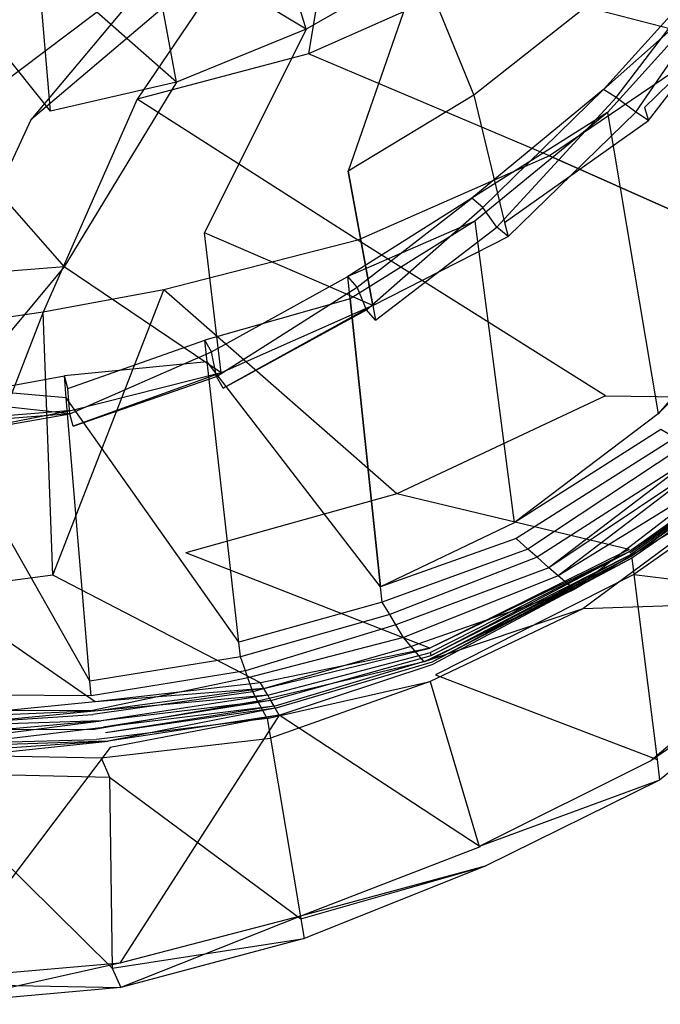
# Model space of a CAD drawing. Extents: x 0 to 0.3, y -0.31 to 0.
# Tile 3 of 31: x 0.16 to 0.233, y -0.31 to -0.197. Entities that reach past the tile are written whole.
import ezdxf

# ---------------------------------------------------------------- set-up
doc = ezdxf.new("R2010")
doc.units = 0
doc.layers.add('L0_URINAL_N_752600__0___REPLACE', color=7, linetype='CONTINUOUS')

msp = doc.modelspace()

# ---------------------------------------------------------------- linework, layer by layer
at = {"layer": 'L0_URINAL_N_752600__0___REPLACE', "color": 8}
for points, invisible_edges in [([(0.240064, -0.199191, 0.234494), (0.212405, -0.192004, 0.207734), (0.229539, -0.180391, 0.209796), (0.240064, -0.199191, 0.234494)], 14), ([(0.229539, -0.180391, 0.209796), (0.256049, -0.183078, 0.242231), (0.240064, -0.199191, 0.234494), (0.229539, -0.180391, 0.209796)], 14), ([(0.192686, -0.197801, 0.225935), (0.187821, -0.181502, 0.21218), (0.174631, -0.186845, 0.207182), (0.192686, -0.197801, 0.225935)], 14), ([(0.196051, -0.181993, 0.192792), (0.192942, -0.200608, 0.206048), (0.185937, -0.187079, 0.193395), (0.196051, -0.181993, 0.192792)], 14), ([(0.205809, -0.190247, 0.233383), (0.187821, -0.181502, 0.21218), (0.192686, -0.197801, 0.225935), (0.205809, -0.190247, 0.233383)], 14), ([(0.212405, -0.192004, 0.207734), (0.192942, -0.200608, 0.206048), (0.196051, -0.181993, 0.192792), (0.212405, -0.192004, 0.207734)], 14), ([(0.177784, -0.203872, 0.219962), (0.174631, -0.186845, 0.207182), (0.161791, -0.189813, 0.20441), (0.177784, -0.203872, 0.219962)], 14), ([(0.192686, -0.197801, 0.225935), (0.174631, -0.186845, 0.207182), (0.177784, -0.203872, 0.219962), (0.192686, -0.197801, 0.225935)], 14), ([(0.185937, -0.187079, 0.193395), (0.161001, -0.20822, 0.20395), (0.176244, -0.190055, 0.19368), (0.185937, -0.187079, 0.193395)], 14), ([(0.185937, -0.187079, 0.193395), (0.173267, -0.205839, 0.204851), (0.161001, -0.20822, 0.20395), (0.185937, -0.187079, 0.193395)], 14), ([(0.192942, -0.200608, 0.206048), (0.173267, -0.205839, 0.204851), (0.185937, -0.187079, 0.193395), (0.192942, -0.200608, 0.206048)], 14), ([(0.163297, -0.207241, 0.216651), (0.161791, -0.189813, 0.20441), (0.149999, -0.190681, 0.2036), (0.163297, -0.207241, 0.216651)], 14), ([(0.176244, -0.190055, 0.19368), (0.15, -0.209875, 0.202927), (0.15, -0.190114, 0.193761), (0.176244, -0.190055, 0.19368)], 14), ([(0.176244, -0.190055, 0.19368), (0.161001, -0.20822, 0.20395), (0.15, -0.209875, 0.202927), (0.176244, -0.190055, 0.19368)], 14), ([(0.177784, -0.203872, 0.219962), (0.161791, -0.189813, 0.20441), (0.163297, -0.207241, 0.216651), (0.177784, -0.203872, 0.219962)], 14), ([(0.197523, -0.214132, 0.242505), (0.205809, -0.190247, 0.233383), (0.192686, -0.197801, 0.225935), (0.197523, -0.214132, 0.242505)], 13), ([(0.205809, -0.190247, 0.233383), (0.197523, -0.214132, 0.242505), (0.211949, -0.205377, 0.250337), (0.205809, -0.190247, 0.233383)], 14), ([(0.205809, -0.190247, 0.233383), (0.211949, -0.205377, 0.250337), (0.227417, -0.193184, 0.261249), (0.205809, -0.190247, 0.233383)], 14), ([(0.240664, -0.189466, 0.302798), (0.228338, -0.205642, 0.289487), (0.226875, -0.204717, 0.290248), (0.240664, -0.189466, 0.302798)], 13), ([(0.240664, -0.189466, 0.302798), (0.226875, -0.204717, 0.290248), (0.241145, -0.192041, 0.306859), (0.240664, -0.189466, 0.302798)], 14), ([(0.228338, -0.205642, 0.289487), (0.240664, -0.189466, 0.302798), (0.242301, -0.190199, 0.302195), (0.228338, -0.205642, 0.289487)], 14), ([(0.242301, -0.190199, 0.302195), (0.230603, -0.207356, 0.288076), (0.228338, -0.205642, 0.289487), (0.242301, -0.190199, 0.302195)], 13), ([(0.230603, -0.207356, 0.288076), (0.242301, -0.190199, 0.302195), (0.24515, -0.191267, 0.301316), (0.230603, -0.207356, 0.288076)], 14), ([(0.163297, -0.207241, 0.216651), (0.149999, -0.190681, 0.2036), (0.149999, -0.208226, 0.215684), (0.163297, -0.207241, 0.216651)], 14), ([(0.24628, -0.190631, 0.29813), (0.227417, -0.193184, 0.261249), (0.231606, -0.206786, 0.284734), (0.24628, -0.190631, 0.29813)], 14), ([(0.24515, -0.191267, 0.301316), (0.232066, -0.208281, 0.287315), (0.230603, -0.207356, 0.288076), (0.24515, -0.191267, 0.301316)], 13), ([(0.231606, -0.206786, 0.284734), (0.246786, -0.192, 0.300712), (0.24628, -0.190631, 0.29813), (0.231606, -0.206786, 0.284734)], 14), ([(0.232066, -0.208281, 0.287315), (0.24515, -0.191267, 0.301316), (0.246786, -0.192, 0.300712), (0.232066, -0.208281, 0.287315)], 14), ([(0.22067, -0.212361, 0.227565), (0.192942, -0.200608, 0.206048), (0.212405, -0.192004, 0.207734), (0.22067, -0.212361, 0.227565)], 14), ([(0.240064, -0.199191, 0.234494), (0.22067, -0.212361, 0.227565), (0.212405, -0.192004, 0.207734), (0.240064, -0.199191, 0.234494)], 14), ([(0.241145, -0.192041, 0.306859), (0.226875, -0.204717, 0.290248), (0.227326, -0.207386, 0.293883), (0.241145, -0.192041, 0.306859)], 14), ([(0.241145, -0.192041, 0.306859), (0.227326, -0.207386, 0.293883), (0.247391, -0.225484, 0.359601), (0.241145, -0.192041, 0.306859)], 14), ([(0.246786, -0.192, 0.300712), (0.231606, -0.206786, 0.284734), (0.232066, -0.208281, 0.287315), (0.246786, -0.192, 0.300712)], 13), ([(0.227417, -0.193184, 0.261249), (0.211949, -0.205377, 0.250337), (0.231606, -0.206786, 0.284734), (0.227417, -0.193184, 0.261249)], 14), ([(0.181006, -0.22121, 0.236184), (0.192686, -0.197801, 0.225935), (0.177784, -0.203872, 0.219962), (0.181006, -0.22121, 0.236184)], 13), ([(0.192686, -0.197801, 0.225935), (0.181006, -0.22121, 0.236184), (0.197523, -0.214132, 0.242505), (0.192686, -0.197801, 0.225935)], 14), ([(0.248176, -0.224653, 0.272133), (0.22067, -0.212361, 0.227565), (0.240064, -0.199191, 0.234494), (0.248176, -0.224653, 0.272133)], 14), ([(0.198613, -0.222073, 0.222094), (0.173267, -0.205839, 0.204851), (0.192942, -0.200608, 0.206048), (0.198613, -0.222073, 0.222094)], 14), ([(0.22067, -0.212361, 0.227565), (0.198613, -0.222073, 0.222094), (0.192942, -0.200608, 0.206048), (0.22067, -0.212361, 0.227565)], 14), ([(0.164858, -0.225154, 0.232664), (0.177784, -0.203872, 0.219962), (0.163297, -0.207241, 0.216651), (0.164858, -0.225154, 0.232664)], 13), ([(0.177784, -0.203872, 0.219962), (0.164858, -0.225154, 0.232664), (0.181006, -0.22121, 0.236184), (0.177784, -0.203872, 0.219962)], 14), ([(0.226875, -0.204717, 0.290248), (0.213015, -0.218291, 0.279078), (0.211729, -0.21722, 0.27996), (0.226875, -0.204717, 0.290248)], 13), ([(0.226875, -0.204717, 0.290248), (0.211729, -0.21722, 0.27996), (0.227326, -0.207386, 0.293883), (0.226875, -0.204717, 0.290248)], 14), ([(0.213015, -0.218291, 0.279078), (0.226875, -0.204717, 0.290248), (0.228338, -0.205642, 0.289487), (0.213015, -0.218291, 0.279078)], 14), ([(0.173267, -0.205839, 0.204851), (0.162428, -0.230356, 0.217253), (0.161001, -0.20822, 0.20395), (0.173267, -0.205839, 0.204851)], 14), ([(0.176301, -0.227799, 0.21857), (0.162428, -0.230356, 0.217253), (0.173267, -0.205839, 0.204851), (0.176301, -0.227799, 0.21857)], 14), ([(0.198613, -0.222073, 0.222094), (0.176301, -0.227799, 0.21857), (0.173267, -0.205839, 0.204851), (0.198613, -0.222073, 0.222094)], 14), ([(0.211949, -0.205377, 0.250337), (0.197523, -0.214132, 0.242505), (0.215506, -0.220019, 0.273757), (0.211949, -0.205377, 0.250337)], 14), ([(0.211949, -0.205377, 0.250337), (0.215506, -0.220019, 0.273757), (0.231606, -0.206786, 0.284734), (0.211949, -0.205377, 0.250337)], 14), ([(0.228338, -0.205642, 0.289487), (0.214611, -0.220558, 0.277213), (0.213015, -0.218291, 0.279078), (0.228338, -0.205642, 0.289487)], 13), ([(0.214611, -0.220558, 0.277213), (0.228338, -0.205642, 0.289487), (0.230603, -0.207356, 0.288076), (0.214611, -0.220558, 0.277213)], 14), ([(0.149999, -0.208226, 0.215684), (0.164858, -0.225154, 0.232664), (0.163297, -0.207241, 0.216651), (0.149999, -0.208226, 0.215684)], 14), ([(0.215506, -0.220019, 0.273757), (0.232066, -0.208281, 0.287315), (0.231606, -0.206786, 0.284734), (0.215506, -0.220019, 0.273757)], 14), ([(0.164858, -0.225154, 0.232664), (0.149999, -0.208226, 0.215684), (0.149999, -0.226309, 0.231634), (0.164858, -0.225154, 0.232664)], 13), ([(0.161001, -0.20822, 0.20395), (0.15, -0.232146, 0.216155), (0.15, -0.209875, 0.202927), (0.161001, -0.20822, 0.20395)], 14), ([(0.162428, -0.230356, 0.217253), (0.15, -0.232146, 0.216155), (0.161001, -0.20822, 0.20395), (0.162428, -0.230356, 0.217253)], 14), ([(0.227326, -0.207386, 0.293883), (0.211729, -0.21722, 0.27996), (0.212077, -0.219893, 0.283247), (0.227326, -0.207386, 0.293883)], 14), ([(0.227326, -0.207386, 0.293883), (0.212077, -0.219893, 0.283247), (0.233182, -0.24205, 0.341086), (0.227326, -0.207386, 0.293883)], 14), ([(0.230603, -0.207356, 0.288076), (0.215897, -0.221629, 0.276332), (0.214611, -0.220558, 0.277213), (0.230603, -0.207356, 0.288076)], 13), ([(0.232066, -0.208281, 0.287315), (0.215506, -0.220019, 0.273757), (0.215897, -0.221629, 0.276332), (0.232066, -0.208281, 0.287315)], 13), ([(0.215897, -0.221629, 0.276332), (0.230603, -0.207356, 0.288076), (0.232066, -0.208281, 0.287315), (0.215897, -0.221629, 0.276332)], 14), ([(0.227326, -0.207386, 0.293883), (0.233182, -0.24205, 0.341086), (0.247391, -0.225484, 0.359601), (0.227326, -0.207386, 0.293883)], 14), ([(0.227121, -0.239964, 0.257859), (0.198613, -0.222073, 0.222094), (0.22067, -0.212361, 0.227565), (0.227121, -0.239964, 0.257859)], 14), ([(0.22067, -0.212361, 0.227565), (0.248176, -0.224653, 0.272133), (0.227121, -0.239964, 0.257859), (0.22067, -0.212361, 0.227565)], 14), ([(0.200365, -0.229577, 0.265831), (0.197523, -0.214132, 0.242505), (0.181006, -0.22121, 0.236184), (0.200365, -0.229577, 0.265831)], 14), ([(0.197523, -0.214132, 0.242505), (0.200365, -0.229577, 0.265831), (0.215506, -0.220019, 0.273757), (0.197523, -0.214132, 0.242505)], 14), ([(0.211729, -0.21722, 0.27996), (0.198543, -0.227463, 0.271531), (0.197472, -0.226256, 0.272524), (0.211729, -0.21722, 0.27996)], 13), ([(0.211729, -0.21722, 0.27996), (0.197472, -0.226256, 0.272524), (0.212077, -0.219893, 0.283247), (0.211729, -0.21722, 0.27996)], 14), ([(0.198543, -0.227463, 0.271531), (0.211729, -0.21722, 0.27996), (0.213015, -0.218291, 0.279078), (0.198543, -0.227463, 0.271531)], 14), ([(0.213015, -0.218291, 0.279078), (0.199606, -0.230067, 0.269388), (0.198543, -0.227463, 0.271531), (0.213015, -0.218291, 0.279078)], 13), ([(0.199606, -0.230067, 0.269388), (0.213015, -0.218291, 0.279078), (0.214611, -0.220558, 0.277213), (0.199606, -0.230067, 0.269388)], 14), ([(0.212077, -0.219893, 0.283247), (0.197472, -0.226256, 0.272524), (0.197742, -0.22881, 0.275659), (0.212077, -0.219893, 0.283247)], 14), ([(0.212077, -0.219893, 0.283247), (0.197742, -0.22881, 0.275659), (0.216594, -0.254597, 0.325935), (0.212077, -0.219893, 0.283247)], 14), ([(0.214611, -0.220558, 0.277213), (0.200677, -0.231274, 0.268395), (0.199606, -0.230067, 0.269388), (0.214611, -0.220558, 0.277213)], 13), ([(0.200365, -0.229577, 0.265831), (0.215897, -0.221629, 0.276332), (0.215506, -0.220019, 0.273757), (0.200365, -0.229577, 0.265831)], 14), ([(0.200677, -0.231274, 0.268395), (0.214611, -0.220558, 0.277213), (0.215897, -0.221629, 0.276332), (0.200677, -0.231274, 0.268395)], 14), ([(0.212077, -0.219893, 0.283247), (0.216594, -0.254597, 0.325935), (0.233182, -0.24205, 0.341086), (0.212077, -0.219893, 0.283247)], 14), ([(0.18292, -0.237335, 0.259397), (0.181006, -0.22121, 0.236184), (0.164858, -0.225154, 0.232664), (0.18292, -0.237335, 0.259397)], 14), ([(0.200365, -0.229577, 0.265831), (0.181006, -0.22121, 0.236184), (0.18292, -0.237335, 0.259397), (0.200365, -0.229577, 0.265831)], 14), ([(0.215897, -0.221629, 0.276332), (0.200365, -0.229577, 0.265831), (0.200677, -0.231274, 0.268395), (0.215897, -0.221629, 0.276332)], 13), ([(0.203093, -0.251271, 0.246665), (0.176301, -0.227799, 0.21857), (0.198613, -0.222073, 0.222094), (0.203093, -0.251271, 0.246665)], 14), ([(0.227121, -0.239964, 0.257859), (0.203093, -0.251271, 0.246665), (0.198613, -0.222073, 0.222094), (0.227121, -0.239964, 0.257859)], 14), ([(0.149999, -0.242943, 0.254748), (0.164858, -0.225154, 0.232664), (0.149999, -0.226309, 0.231634), (0.149999, -0.242943, 0.254748)], 13), ([(0.164858, -0.225154, 0.232664), (0.149999, -0.242943, 0.254748), (0.165791, -0.241671, 0.255802), (0.164858, -0.225154, 0.232664)], 14), ([(0.18292, -0.237335, 0.259397), (0.164858, -0.225154, 0.232664), (0.165791, -0.241671, 0.255802), (0.18292, -0.237335, 0.259397)], 14), ([(0.248176, -0.224653, 0.272133), (0.252193, -0.240355, 0.289594), (0.227121, -0.239964, 0.257859), (0.248176, -0.224653, 0.272133)], 14), ([(0.197472, -0.226256, 0.272524), (0.181805, -0.234936, 0.265382), (0.181035, -0.233594, 0.266486), (0.197472, -0.226256, 0.272524)], 13), ([(0.197742, -0.22881, 0.275659), (0.197472, -0.226256, 0.272524), (0.181035, -0.233594, 0.266486), (0.197742, -0.22881, 0.275659)], 14), ([(0.181805, -0.234936, 0.265382), (0.197472, -0.226256, 0.272524), (0.198543, -0.227463, 0.271531), (0.181805, -0.234936, 0.265382)], 14), ([(0.247391, -0.225484, 0.359601), (0.233182, -0.24205, 0.341086), (0.247718, -0.227235, 0.362362), (0.247391, -0.225484, 0.359601)], 14), ([(0.198543, -0.227463, 0.271531), (0.182361, -0.237766, 0.263053), (0.181805, -0.234936, 0.265382), (0.198543, -0.227463, 0.271531)], 13), ([(0.182361, -0.237766, 0.263053), (0.198543, -0.227463, 0.271531), (0.199606, -0.230067, 0.269388), (0.182361, -0.237766, 0.263053)], 14), ([(0.247718, -0.227235, 0.362362), (0.233182, -0.24205, 0.341086), (0.233488, -0.243864, 0.343556), (0.247718, -0.227235, 0.362362)], 14), ([(0.176301, -0.227799, 0.21857), (0.163547, -0.2606, 0.237574), (0.162428, -0.230356, 0.217253), (0.176301, -0.227799, 0.21857)], 13), ([(0.163547, -0.2606, 0.237574), (0.176301, -0.227799, 0.21857), (0.178839, -0.258058, 0.239207), (0.163547, -0.2606, 0.237574)], 14), ([(0.203093, -0.251271, 0.246665), (0.178839, -0.258058, 0.239207), (0.176301, -0.227799, 0.21857), (0.203093, -0.251271, 0.246665)], 14), ([(0.197742, -0.22881, 0.275659), (0.181035, -0.233594, 0.266486), (0.181314, -0.236078, 0.269461), (0.197742, -0.22881, 0.275659)], 14), ([(0.20125, -0.261977, 0.316366), (0.197742, -0.22881, 0.275659), (0.181314, -0.236078, 0.269461), (0.20125, -0.261977, 0.316366)], 14), ([(0.197742, -0.22881, 0.275659), (0.20125, -0.261977, 0.316366), (0.216594, -0.254597, 0.325935), (0.197742, -0.22881, 0.275659)], 14), ([(0.18313, -0.239108, 0.261949), (0.200365, -0.229577, 0.265831), (0.18292, -0.237335, 0.259397), (0.18313, -0.239108, 0.261949)], 13), ([(0.200365, -0.229577, 0.265831), (0.18313, -0.239108, 0.261949), (0.200677, -0.231274, 0.268395), (0.200365, -0.229577, 0.265831)], 14), ([(0.162428, -0.230356, 0.217253), (0.15, -0.262452, 0.23635), (0.15, -0.232146, 0.216155), (0.162428, -0.230356, 0.217253)], 14), ([(0.163547, -0.2606, 0.237574), (0.15, -0.262452, 0.23635), (0.162428, -0.230356, 0.217253), (0.163547, -0.2606, 0.237574)], 14), ([(0.199606, -0.230067, 0.269388), (0.18313, -0.239108, 0.261949), (0.182361, -0.237766, 0.263053), (0.199606, -0.230067, 0.269388)], 13), ([(0.18313, -0.239108, 0.261949), (0.199606, -0.230067, 0.269388), (0.200677, -0.231274, 0.268395), (0.18313, -0.239108, 0.261949)], 14), ([(0.181035, -0.233594, 0.266486), (0.165283, -0.239133, 0.261928), (0.164889, -0.237696, 0.263111), (0.181035, -0.233594, 0.266486)], 13), ([(0.181314, -0.236078, 0.269461), (0.181035, -0.233594, 0.266486), (0.164889, -0.237696, 0.263111), (0.181314, -0.236078, 0.269461)], 14), ([(0.165283, -0.239133, 0.261928), (0.181035, -0.233594, 0.266486), (0.181805, -0.234936, 0.265382), (0.165283, -0.239133, 0.261928)], 14), ([(0.181805, -0.234936, 0.265382), (0.1655, -0.24205, 0.259528), (0.165283, -0.239133, 0.261928), (0.181805, -0.234936, 0.265382)], 13), ([(0.1655, -0.24205, 0.259528), (0.181805, -0.234936, 0.265382), (0.182361, -0.237766, 0.263053), (0.1655, -0.24205, 0.259528)], 14), ([(0.181314, -0.236078, 0.269461), (0.164889, -0.237696, 0.263111), (0.165098, -0.240206, 0.26591), (0.181314, -0.236078, 0.269461)], 14), ([(0.184939, -0.268342, 0.308091), (0.181314, -0.236078, 0.269461), (0.165098, -0.240206, 0.26591), (0.184939, -0.268342, 0.308091)], 14), ([(0.20125, -0.261977, 0.316366), (0.181314, -0.236078, 0.269461), (0.184939, -0.268342, 0.308091), (0.20125, -0.261977, 0.316366)], 14), ([(0.164889, -0.237696, 0.263111), (0.149999, -0.240368, 0.260912), (0.149999, -0.238899, 0.262121), (0.164889, -0.237696, 0.263111)], 13), ([(0.149999, -0.240368, 0.260912), (0.164889, -0.237696, 0.263111), (0.165283, -0.239133, 0.261928), (0.149999, -0.240368, 0.260912)], 14), ([(0.165098, -0.240206, 0.26591), (0.164889, -0.237696, 0.263111), (0.149999, -0.238899, 0.262121), (0.165098, -0.240206, 0.26591)], 14), ([(0.182361, -0.237766, 0.263053), (0.165894, -0.243487, 0.258345), (0.1655, -0.24205, 0.259528), (0.182361, -0.237766, 0.263053)], 13), ([(0.165894, -0.243487, 0.258345), (0.18292, -0.237335, 0.259397), (0.165791, -0.241671, 0.255802), (0.165894, -0.243487, 0.258345)], 13), ([(0.18292, -0.237335, 0.259397), (0.165894, -0.243487, 0.258345), (0.18313, -0.239108, 0.261949), (0.18292, -0.237335, 0.259397)], 14), ([(0.165894, -0.243487, 0.258345), (0.182361, -0.237766, 0.263053), (0.18313, -0.239108, 0.261949), (0.165894, -0.243487, 0.258345)], 14), ([(0.165098, -0.240206, 0.26591), (0.149999, -0.238899, 0.262121), (0.149999, -0.241437, 0.264842), (0.165098, -0.240206, 0.26591)], 14), ([(0.1655, -0.24205, 0.259528), (0.149999, -0.240368, 0.260912), (0.165283, -0.239133, 0.261928), (0.1655, -0.24205, 0.259528)], 14), ([(0.229829, -0.257666, 0.272318), (0.203093, -0.251271, 0.246665), (0.227121, -0.239964, 0.257859), (0.229829, -0.257666, 0.272318)], 14), ([(0.227121, -0.239964, 0.257859), (0.252193, -0.240355, 0.289594), (0.229829, -0.257666, 0.272318), (0.227121, -0.239964, 0.257859)], 14), ([(0.167815, -0.272801, 0.302264), (0.165098, -0.240206, 0.26591), (0.149999, -0.241437, 0.264842), (0.167815, -0.272801, 0.302264)], 14), ([(0.149999, -0.240368, 0.260912), (0.1655, -0.24205, 0.259528), (0.149999, -0.243302, 0.258497), (0.149999, -0.240368, 0.260912)], 13), ([(0.184939, -0.268342, 0.308091), (0.165098, -0.240206, 0.26591), (0.167815, -0.272801, 0.302264), (0.184939, -0.268342, 0.308091)], 14), ([(0.252193, -0.240355, 0.289594), (0.25248, -0.241679, 0.291006), (0.229829, -0.257666, 0.272318), (0.252193, -0.240355, 0.289594)], 14), ([(0.167815, -0.272801, 0.302264), (0.149999, -0.241437, 0.264842), (0.15, -0.274393, 0.300177), (0.167815, -0.272801, 0.302264)], 14), ([(0.149999, -0.244771, 0.257288), (0.165791, -0.241671, 0.255802), (0.149999, -0.242943, 0.254748), (0.149999, -0.244771, 0.257288)], 13), ([(0.165791, -0.241671, 0.255802), (0.149999, -0.244771, 0.257288), (0.165894, -0.243487, 0.258345), (0.165791, -0.241671, 0.255802)], 14), ([(0.1655, -0.24205, 0.259528), (0.149999, -0.244771, 0.257288), (0.149999, -0.243302, 0.258497), (0.1655, -0.24205, 0.259528)], 13), ([(0.149999, -0.244771, 0.257288), (0.1655, -0.24205, 0.259528), (0.165894, -0.243487, 0.258345), (0.149999, -0.244771, 0.257288)], 14), ([(0.233182, -0.24205, 0.341086), (0.216594, -0.254597, 0.325935), (0.233488, -0.243864, 0.343556), (0.233182, -0.24205, 0.341086)], 14), ([(0.25248, -0.241679, 0.291006), (0.229865, -0.257901, 0.27251), (0.229829, -0.257666, 0.272318), (0.25248, -0.241679, 0.291006)], 14), ([(0.25248, -0.241679, 0.291006), (0.229912, -0.258091, 0.272633), (0.229865, -0.257901, 0.27251), (0.25248, -0.241679, 0.291006)], 14), ([(0.252763, -0.241912, 0.290933), (0.229912, -0.258091, 0.272633), (0.25248, -0.241679, 0.291006), (0.252763, -0.241912, 0.290933)], 14), ([(0.252823, -0.241962, 0.290917), (0.229912, -0.258091, 0.272633), (0.252763, -0.241912, 0.290933), (0.252823, -0.241962, 0.290917)], 14), ([(0.252823, -0.241962, 0.290917), (0.229966, -0.258261, 0.27272), (0.229912, -0.258091, 0.272633), (0.252823, -0.241962, 0.290917)], 14), ([(0.252823, -0.241962, 0.290917), (0.230047, -0.258461, 0.272791), (0.229966, -0.258261, 0.27272), (0.252823, -0.241962, 0.290917)], 14), ([(0.253105, -0.242195, 0.290844), (0.230047, -0.258461, 0.272791), (0.252823, -0.241962, 0.290917), (0.253105, -0.242195, 0.290844)], 14), ([(0.253105, -0.242195, 0.290844), (0.253178, -0.242703, 0.291495), (0.230047, -0.258461, 0.272791), (0.253105, -0.242195, 0.290844)], 14), ([(0.253178, -0.242703, 0.291495), (0.230122, -0.258675, 0.272892), (0.230047, -0.258461, 0.272791), (0.253178, -0.242703, 0.291495)], 14), ([(0.253178, -0.242703, 0.291495), (0.253387, -0.24438, 0.293536), (0.230122, -0.258675, 0.272892), (0.253178, -0.242703, 0.291495)], 14), ([(0.233488, -0.243864, 0.343556), (0.216594, -0.254597, 0.325935), (0.216831, -0.256414, 0.328169), (0.233488, -0.243864, 0.343556)], 14), ([(0.235109, -0.244826, 0.342878), (0.233488, -0.243864, 0.343556), (0.216831, -0.256414, 0.328169), (0.235109, -0.244826, 0.342878)], 14), ([(0.253387, -0.24438, 0.293536), (0.230354, -0.260522, 0.274581), (0.230122, -0.258675, 0.272892), (0.253387, -0.24438, 0.293536)], 14), ([(0.253387, -0.24438, 0.293536), (0.255795, -0.263704, 0.317061), (0.230354, -0.260522, 0.274581), (0.253387, -0.24438, 0.293536)], 14), ([(0.235109, -0.244826, 0.342878), (0.216831, -0.256414, 0.328169), (0.218186, -0.257623, 0.327316), (0.235109, -0.244826, 0.342878)], 14), ([(0.236364, -0.245571, 0.342353), (0.235109, -0.244826, 0.342878), (0.218186, -0.257623, 0.327316), (0.236364, -0.245571, 0.342353)], 14), ([(0.236364, -0.245571, 0.342353), (0.218186, -0.257623, 0.327316), (0.219236, -0.25856, 0.326656), (0.236364, -0.245571, 0.342353)], 14), ([(0.237985, -0.246533, 0.341674), (0.236364, -0.245571, 0.342353), (0.219236, -0.25856, 0.326656), (0.237985, -0.246533, 0.341674)], 14), ([(0.237985, -0.246533, 0.341674), (0.219236, -0.25856, 0.326656), (0.220592, -0.259769, 0.325803), (0.237985, -0.246533, 0.341674)], 14), ([(0.237985, -0.246533, 0.341674), (0.220592, -0.259769, 0.325803), (0.239261, -0.24726, 0.341113), (0.237985, -0.246533, 0.341674)], 14), ([(0.239261, -0.24726, 0.341113), (0.220592, -0.259769, 0.325803), (0.221664, -0.260685, 0.325095), (0.239261, -0.24726, 0.341113)], 14), ([(0.239261, -0.24726, 0.341113), (0.221664, -0.260685, 0.325095), (0.241453, -0.248508, 0.340147), (0.239261, -0.24726, 0.341113)], 14), ([(0.241453, -0.248508, 0.340147), (0.221664, -0.260685, 0.325095), (0.223501, -0.262254, 0.323881), (0.241453, -0.248508, 0.340147)], 14), ([(0.241453, -0.248508, 0.340147), (0.223501, -0.262254, 0.323881), (0.243237, -0.250593, 0.337623), (0.241453, -0.248508, 0.340147)], 14), ([(0.206889, -0.269003, 0.257675), (0.178839, -0.258058, 0.239207), (0.203093, -0.251271, 0.246665), (0.206889, -0.269003, 0.257675)], 14), ([(0.229829, -0.257666, 0.272318), (0.206889, -0.269003, 0.257675), (0.203093, -0.251271, 0.246665), (0.229829, -0.257666, 0.272318)], 14), ([(0.243237, -0.250593, 0.337623), (0.223501, -0.262254, 0.323881), (0.224505, -0.264495, 0.32106), (0.243237, -0.250593, 0.337623)], 14), ([(0.243237, -0.250593, 0.337623), (0.224505, -0.264495, 0.32106), (0.254284, -0.263506, 0.321995), (0.243237, -0.250593, 0.337623)], 14), ([(0.216594, -0.254597, 0.325935), (0.20125, -0.261977, 0.316366), (0.216831, -0.256414, 0.328169), (0.216594, -0.254597, 0.325935)], 14), ([(0.216831, -0.256414, 0.328169), (0.20125, -0.261977, 0.316366), (0.201434, -0.263713, 0.318497), (0.216831, -0.256414, 0.328169)], 14), ([(0.218186, -0.257623, 0.327316), (0.216831, -0.256414, 0.328169), (0.201434, -0.263713, 0.318497), (0.218186, -0.257623, 0.327316)], 14), ([(0.187437, -0.272995, 0.250861), (0.163547, -0.2606, 0.237574), (0.178839, -0.258058, 0.239207), (0.187437, -0.272995, 0.250861)], 14), ([(0.206889, -0.269003, 0.257675), (0.187437, -0.272995, 0.250861), (0.178839, -0.258058, 0.239207), (0.206889, -0.269003, 0.257675)], 14), ([(0.218186, -0.257623, 0.327316), (0.201434, -0.263713, 0.318497), (0.202299, -0.265162, 0.31742), (0.218186, -0.257623, 0.327316)], 14), ([(0.219236, -0.25856, 0.326656), (0.218186, -0.257623, 0.327316), (0.202299, -0.265162, 0.31742), (0.219236, -0.25856, 0.326656)], 14), ([(0.229865, -0.257901, 0.27251), (0.206889, -0.269003, 0.257675), (0.229829, -0.257666, 0.272318), (0.229865, -0.257901, 0.27251)], 14), ([(0.229865, -0.257901, 0.27251), (0.206996, -0.2695, 0.257983), (0.206889, -0.269003, 0.257675), (0.229865, -0.257901, 0.27251)], 14), ([(0.229865, -0.257901, 0.27251), (0.207073, -0.269859, 0.258206), (0.206996, -0.2695, 0.257983), (0.229865, -0.257901, 0.27251)], 13), ([(0.207073, -0.269859, 0.258206), (0.229865, -0.257901, 0.27251), (0.229912, -0.258091, 0.272633), (0.207073, -0.269859, 0.258206)], 14), ([(0.229966, -0.258261, 0.27272), (0.207073, -0.269859, 0.258206), (0.229912, -0.258091, 0.272633), (0.229966, -0.258261, 0.27272)], 14), ([(0.229966, -0.258261, 0.27272), (0.207158, -0.270259, 0.258454), (0.207073, -0.269859, 0.258206), (0.229966, -0.258261, 0.27272)], 14), ([(0.230047, -0.258461, 0.272791), (0.207158, -0.270259, 0.258454), (0.229966, -0.258261, 0.27272), (0.230047, -0.258461, 0.272791)], 14), ([(0.219236, -0.25856, 0.326656), (0.202299, -0.265162, 0.31742), (0.203004, -0.266342, 0.316542), (0.219236, -0.25856, 0.326656)], 14), ([(0.220592, -0.259769, 0.325803), (0.219236, -0.25856, 0.326656), (0.203004, -0.266342, 0.316542), (0.220592, -0.259769, 0.325803)], 14), ([(0.230047, -0.258461, 0.272791), (0.207226, -0.270575, 0.258651), (0.207158, -0.270259, 0.258454), (0.230047, -0.258461, 0.272791)], 14), ([(0.230122, -0.258675, 0.272892), (0.207226, -0.270575, 0.258651), (0.230047, -0.258461, 0.272791), (0.230122, -0.258675, 0.272892)], 14), ([(0.230122, -0.258675, 0.272892), (0.207287, -0.270859, 0.258827), (0.207226, -0.270575, 0.258651), (0.230122, -0.258675, 0.272892)], 14), ([(0.230122, -0.258675, 0.272892), (0.230354, -0.260522, 0.274581), (0.207287, -0.270859, 0.258827), (0.230122, -0.258675, 0.272892)], 14), ([(0.220592, -0.259769, 0.325803), (0.203004, -0.266342, 0.316542), (0.20387, -0.267792, 0.315464), (0.220592, -0.259769, 0.325803)], 14), ([(0.221664, -0.260685, 0.325095), (0.220592, -0.259769, 0.325803), (0.20387, -0.267792, 0.315464), (0.221664, -0.260685, 0.325095)], 14), ([(0.230354, -0.260522, 0.274581), (0.207551, -0.272096, 0.259595), (0.207287, -0.270859, 0.258827), (0.230354, -0.260522, 0.274581)], 14), ([(0.230354, -0.260522, 0.274581), (0.233034, -0.281812, 0.29405), (0.207551, -0.272096, 0.259595), (0.230354, -0.260522, 0.274581)], 14), ([(0.230354, -0.260522, 0.274581), (0.255795, -0.263704, 0.317061), (0.233034, -0.281812, 0.29405), (0.230354, -0.260522, 0.274581)], 14), ([(0.168399, -0.2752, 0.246065), (0.15, -0.262452, 0.23635), (0.163547, -0.2606, 0.237574), (0.168399, -0.2752, 0.246065)], 14), ([(0.187437, -0.272995, 0.250861), (0.168399, -0.2752, 0.246065), (0.163547, -0.2606, 0.237574), (0.187437, -0.272995, 0.250861)], 14), ([(0.221664, -0.260685, 0.325095), (0.20387, -0.267792, 0.315464), (0.204747, -0.268812, 0.314675), (0.221664, -0.260685, 0.325095)], 14), ([(0.223501, -0.262254, 0.323881), (0.221664, -0.260685, 0.325095), (0.204747, -0.268812, 0.314675), (0.223501, -0.262254, 0.323881)], 14), ([(0.168399, -0.2752, 0.246065), (0.15, -0.277034, 0.244656), (0.15, -0.262452, 0.23635), (0.168399, -0.2752, 0.246065)], 14), ([(0.201434, -0.263713, 0.318497), (0.20125, -0.261977, 0.316366), (0.184939, -0.268342, 0.308091), (0.201434, -0.263713, 0.318497)], 14), ([(0.223501, -0.262254, 0.323881), (0.204747, -0.268812, 0.314675), (0.206268, -0.270582, 0.313306), (0.223501, -0.262254, 0.323881)], 14), ([(0.223501, -0.262254, 0.323881), (0.206268, -0.270582, 0.313306), (0.224505, -0.264495, 0.32106), (0.223501, -0.262254, 0.323881)], 14), ([(0.201434, -0.263713, 0.318497), (0.184939, -0.268342, 0.308091), (0.185129, -0.270031, 0.310113), (0.201434, -0.263713, 0.318497)], 14), ([(0.202299, -0.265162, 0.31742), (0.201434, -0.263713, 0.318497), (0.185129, -0.270031, 0.310113), (0.202299, -0.265162, 0.31742)], 14), ([(0.254284, -0.263506, 0.321995), (0.224505, -0.264495, 0.32106), (0.23233, -0.281966, 0.299068), (0.254284, -0.263506, 0.321995)], 14), ([(0.254284, -0.263506, 0.321995), (0.23233, -0.281966, 0.299068), (0.256066, -0.265589, 0.319473), (0.254284, -0.263506, 0.321995)], 14), ([(0.255795, -0.263704, 0.317061), (0.256066, -0.265589, 0.319473), (0.233034, -0.281812, 0.29405), (0.255795, -0.263704, 0.317061)], 14), ([(0.224505, -0.264495, 0.32106), (0.206268, -0.270582, 0.313306), (0.206939, -0.27284, 0.310414), (0.224505, -0.264495, 0.32106)], 14), ([(0.224505, -0.264495, 0.32106), (0.206939, -0.27284, 0.310414), (0.23233, -0.281966, 0.299068), (0.224505, -0.264495, 0.32106)], 14), ([(0.202299, -0.265162, 0.31742), (0.185129, -0.270031, 0.310113), (0.185696, -0.271617, 0.309024), (0.202299, -0.265162, 0.31742)], 14), ([(0.203004, -0.266342, 0.316542), (0.202299, -0.265162, 0.31742), (0.185696, -0.271617, 0.309024), (0.203004, -0.266342, 0.316542)], 14), ([(0.256066, -0.265589, 0.319473), (0.23233, -0.281966, 0.299068), (0.233336, -0.28421, 0.296243), (0.256066, -0.265589, 0.319473)], 14), ([(0.256066, -0.265589, 0.319473), (0.233336, -0.28421, 0.296243), (0.233034, -0.281812, 0.29405), (0.256066, -0.265589, 0.319473)], 14), ([(0.203004, -0.266342, 0.316542), (0.185696, -0.271617, 0.309024), (0.185991, -0.272442, 0.308459), (0.203004, -0.266342, 0.316542)], 14), ([(0.20387, -0.267792, 0.315464), (0.203004, -0.266342, 0.316542), (0.185991, -0.272442, 0.308459), (0.20387, -0.267792, 0.315464)], 14), ([(0.185129, -0.270031, 0.310113), (0.184939, -0.268342, 0.308091), (0.167815, -0.272801, 0.302264), (0.185129, -0.270031, 0.310113)], 14), ([(0.20387, -0.267792, 0.315464), (0.185991, -0.272442, 0.308459), (0.186558, -0.274028, 0.30737), (0.20387, -0.267792, 0.315464)], 14), ([(0.204747, -0.268812, 0.314675), (0.20387, -0.267792, 0.315464), (0.186558, -0.274028, 0.30737), (0.204747, -0.268812, 0.314675)], 14), ([(0.204747, -0.268812, 0.314675), (0.186558, -0.274028, 0.30737), (0.187143, -0.275128, 0.306516), (0.204747, -0.268812, 0.314675)], 14), ([(0.206268, -0.270582, 0.313306), (0.204747, -0.268812, 0.314675), (0.187143, -0.275128, 0.306516), (0.206268, -0.270582, 0.313306)], 14), ([(0.206889, -0.269003, 0.257675), (0.187812, -0.273646, 0.25137), (0.187437, -0.272995, 0.250861), (0.206889, -0.269003, 0.257675)], 13), ([(0.187812, -0.273646, 0.25137), (0.206889, -0.269003, 0.257675), (0.206996, -0.2695, 0.257983), (0.187812, -0.273646, 0.25137)], 14), ([(0.206996, -0.2695, 0.257983), (0.188258, -0.274421, 0.251974), (0.187812, -0.273646, 0.25137), (0.206996, -0.2695, 0.257983)], 13), ([(0.188258, -0.274421, 0.251974), (0.206996, -0.2695, 0.257983), (0.207073, -0.269859, 0.258206), (0.188258, -0.274421, 0.251974)], 14), ([(0.185129, -0.270031, 0.310113), (0.167815, -0.272801, 0.302264), (0.167957, -0.274507, 0.304167), (0.185129, -0.270031, 0.310113)], 14), ([(0.185696, -0.271617, 0.309024), (0.185129, -0.270031, 0.310113), (0.167957, -0.274507, 0.304167), (0.185696, -0.271617, 0.309024)], 14), ([(0.206268, -0.270582, 0.313306), (0.187143, -0.275128, 0.306516), (0.188192, -0.2771, 0.304985), (0.206268, -0.270582, 0.313306)], 14), ([(0.188192, -0.2771, 0.304985), (0.206939, -0.27284, 0.310414), (0.206268, -0.270582, 0.313306), (0.188192, -0.2771, 0.304985)], 14), ([(0.207073, -0.269859, 0.258206), (0.188606, -0.275026, 0.252446), (0.188258, -0.274421, 0.251974), (0.207073, -0.269859, 0.258206)], 13), ([(0.188606, -0.275026, 0.252446), (0.207073, -0.269859, 0.258206), (0.207158, -0.270259, 0.258454), (0.188606, -0.275026, 0.252446)], 14), ([(0.207158, -0.270259, 0.258454), (0.188993, -0.275698, 0.252971), (0.188606, -0.275026, 0.252446), (0.207158, -0.270259, 0.258454)], 13), ([(0.188993, -0.275698, 0.252971), (0.207158, -0.270259, 0.258454), (0.207226, -0.270575, 0.258651), (0.188993, -0.275698, 0.252971)], 14), ([(0.207226, -0.270575, 0.258651), (0.189124, -0.275925, 0.253148), (0.188993, -0.275698, 0.252971), (0.207226, -0.270575, 0.258651)], 13), ([(0.189124, -0.275925, 0.253148), (0.207226, -0.270575, 0.258651), (0.207287, -0.270859, 0.258827), (0.189124, -0.275925, 0.253148)], 14), ([(0.185696, -0.271617, 0.309024), (0.167957, -0.274507, 0.304167), (0.168101, -0.276207, 0.303099), (0.185696, -0.271617, 0.309024)], 14), ([(0.185991, -0.272442, 0.308459), (0.185696, -0.271617, 0.309024), (0.168101, -0.276207, 0.303099), (0.185991, -0.272442, 0.308459)], 14), ([(0.207287, -0.270859, 0.258827), (0.189583, -0.276724, 0.253771), (0.189124, -0.275925, 0.253148), (0.207287, -0.270859, 0.258827)], 13), ([(0.189583, -0.276724, 0.253771), (0.207287, -0.270859, 0.258827), (0.207551, -0.272096, 0.259595), (0.189583, -0.276724, 0.253771)], 14), ([(0.167957, -0.274507, 0.304167), (0.167815, -0.272801, 0.302264), (0.15, -0.274393, 0.300177), (0.167957, -0.274507, 0.304167)], 14), ([(0.185991, -0.272442, 0.308459), (0.168101, -0.276207, 0.303099), (0.16814, -0.276665, 0.302811), (0.185991, -0.272442, 0.308459)], 14), ([(0.186558, -0.274028, 0.30737), (0.185991, -0.272442, 0.308459), (0.16814, -0.276665, 0.302811), (0.186558, -0.274028, 0.30737)], 14), ([(0.187812, -0.273646, 0.25137), (0.168399, -0.2752, 0.246065), (0.187437, -0.272995, 0.250861), (0.187812, -0.273646, 0.25137)], 14), ([(0.206939, -0.27284, 0.310414), (0.188192, -0.2771, 0.304985), (0.188574, -0.279379, 0.302052), (0.206939, -0.27284, 0.310414)], 13), ([(0.206939, -0.27284, 0.310414), (0.188574, -0.279379, 0.302052), (0.212585, -0.291858, 0.286048), (0.206939, -0.27284, 0.310414)], 14), ([(0.212677, -0.291885, 0.280773), (0.189583, -0.276724, 0.253771), (0.207551, -0.272096, 0.259595), (0.212677, -0.291885, 0.280773)], 14), ([(0.206939, -0.27284, 0.310414), (0.212585, -0.291858, 0.286048), (0.23233, -0.281966, 0.299068), (0.206939, -0.27284, 0.310414)], 14), ([(0.207551, -0.272096, 0.259595), (0.233034, -0.281812, 0.29405), (0.212677, -0.291885, 0.280773), (0.207551, -0.272096, 0.259595)], 14), ([(0.186558, -0.274028, 0.30737), (0.16814, -0.276665, 0.302811), (0.168285, -0.278362, 0.301744), (0.186558, -0.274028, 0.30737)], 14), ([(0.187143, -0.275128, 0.306516), (0.186558, -0.274028, 0.30737), (0.168285, -0.278362, 0.301744), (0.187143, -0.275128, 0.306516)], 14), ([(0.187812, -0.273646, 0.25137), (0.168741, -0.276229, 0.246664), (0.168399, -0.2752, 0.246065), (0.187812, -0.273646, 0.25137)], 14), ([(0.188258, -0.274421, 0.251974), (0.168741, -0.276229, 0.246664), (0.187812, -0.273646, 0.25137), (0.188258, -0.274421, 0.251974)], 14), ([(0.167957, -0.274507, 0.304167), (0.15, -0.274393, 0.300177), (0.15, -0.276118, 0.302027), (0.167957, -0.274507, 0.304167)], 14), ([(0.15, -0.276118, 0.302027), (0.168101, -0.276207, 0.303099), (0.167957, -0.274507, 0.304167), (0.15, -0.276118, 0.302027)], 14), ([(0.168741, -0.276229, 0.246664), (0.15, -0.277034, 0.244656), (0.168399, -0.2752, 0.246065), (0.168741, -0.276229, 0.246664)], 14), ([(0.187143, -0.275128, 0.306516), (0.168285, -0.278362, 0.301744), (0.168582, -0.279541, 0.300826), (0.187143, -0.275128, 0.306516)], 14), ([(0.188192, -0.2771, 0.304985), (0.187143, -0.275128, 0.306516), (0.168582, -0.279541, 0.300826), (0.188192, -0.2771, 0.304985)], 14), ([(0.188258, -0.274421, 0.251974), (0.169119, -0.277367, 0.247326), (0.168741, -0.276229, 0.246664), (0.188258, -0.274421, 0.251974)], 14), ([(0.188606, -0.275026, 0.252446), (0.169119, -0.277367, 0.247326), (0.188258, -0.274421, 0.251974), (0.188606, -0.275026, 0.252446)], 14), ([(0.188606, -0.275026, 0.252446), (0.169371, -0.278126, 0.247767), (0.169119, -0.277367, 0.247326), (0.188606, -0.275026, 0.252446)], 14), ([(0.188993, -0.275698, 0.252971), (0.169371, -0.278126, 0.247767), (0.188606, -0.275026, 0.252446), (0.188993, -0.275698, 0.252971)], 14), ([(0.168101, -0.276207, 0.303099), (0.15, -0.276118, 0.302027), (0.15, -0.277827, 0.300957), (0.168101, -0.276207, 0.303099)], 13), ([(0.15, -0.277827, 0.300957), (0.16814, -0.276665, 0.302811), (0.168101, -0.276207, 0.303099), (0.15, -0.277827, 0.300957)], 14), ([(0.169119, -0.277367, 0.247326), (0.15, -0.278026, 0.245221), (0.168741, -0.276229, 0.246664), (0.169119, -0.277367, 0.247326)], 14), ([(0.168741, -0.276229, 0.246664), (0.15, -0.278026, 0.245221), (0.15, -0.277034, 0.244656), (0.168741, -0.276229, 0.246664)], 14), ([(0.188993, -0.275698, 0.252971), (0.169587, -0.278777, 0.248146), (0.169371, -0.278126, 0.247767), (0.188993, -0.275698, 0.252971)], 14), ([(0.189124, -0.275925, 0.253148), (0.169587, -0.278777, 0.248146), (0.188993, -0.275698, 0.252971), (0.189124, -0.275925, 0.253148)], 14), ([(0.189124, -0.275925, 0.253148), (0.169903, -0.279725, 0.248697), (0.169587, -0.278777, 0.248146), (0.189124, -0.275925, 0.253148)], 14), ([(0.189583, -0.276724, 0.253771), (0.169903, -0.279725, 0.248697), (0.189124, -0.275925, 0.253148), (0.189583, -0.276724, 0.253771)], 14), ([(0.16814, -0.276665, 0.302811), (0.15, -0.277827, 0.300957), (0.15, -0.278323, 0.300646), (0.16814, -0.276665, 0.302811)], 13), ([(0.15, -0.278323, 0.300646), (0.168285, -0.278362, 0.301744), (0.16814, -0.276665, 0.302811), (0.15, -0.278323, 0.300646)], 14), ([(0.169119, -0.277367, 0.247326), (0.15, -0.279831, 0.246249), (0.15, -0.279104, 0.245836), (0.169119, -0.277367, 0.247326)], 13), ([(0.15, -0.279831, 0.246249), (0.169119, -0.277367, 0.247326), (0.169371, -0.278126, 0.247767), (0.15, -0.279831, 0.246249)], 14), ([(0.169119, -0.277367, 0.247326), (0.15, -0.279104, 0.245836), (0.15, -0.278026, 0.245221), (0.169119, -0.277367, 0.247326)], 14), ([(0.188192, -0.2771, 0.304985), (0.168582, -0.279541, 0.300826), (0.169111, -0.281637, 0.299193), (0.188192, -0.2771, 0.304985)], 14), ([(0.169111, -0.281637, 0.299193), (0.188574, -0.279379, 0.302052), (0.188192, -0.2771, 0.304985), (0.169111, -0.281637, 0.299193)], 14), ([(0.189583, -0.276724, 0.253771), (0.170142, -0.280444, 0.249115), (0.169903, -0.279725, 0.248697), (0.189583, -0.276724, 0.253771)], 14), ([(0.189583, -0.276724, 0.253771), (0.171241, -0.305258, 0.263567), (0.170142, -0.280444, 0.249115), (0.189583, -0.276724, 0.253771)], 14), ([(0.192147, -0.299837, 0.270498), (0.171241, -0.305258, 0.263567), (0.189583, -0.276724, 0.253771), (0.192147, -0.299837, 0.270498)], 14), ([(0.212677, -0.291885, 0.280773), (0.192147, -0.299837, 0.270498), (0.189583, -0.276724, 0.253771), (0.212677, -0.291885, 0.280773)], 14), ([(0.169371, -0.278126, 0.247767), (0.15, -0.280385, 0.246565), (0.15, -0.279831, 0.246249), (0.169371, -0.278126, 0.247767)], 13), ([(0.15, -0.280385, 0.246565), (0.169371, -0.278126, 0.247767), (0.169587, -0.278777, 0.248146), (0.15, -0.280385, 0.246565)], 14), ([(0.168285, -0.278362, 0.301744), (0.15, -0.278323, 0.300646), (0.15, -0.280033, 0.299575), (0.168285, -0.278362, 0.301744)], 13), ([(0.15, -0.280033, 0.299575), (0.168582, -0.279541, 0.300826), (0.168285, -0.278362, 0.301744), (0.15, -0.280033, 0.299575)], 14), ([(0.169903, -0.279725, 0.248697), (0.15, -0.280385, 0.246565), (0.169587, -0.278777, 0.248146), (0.169903, -0.279725, 0.248697)], 14), ([(0.168582, -0.279541, 0.300826), (0.15, -0.280033, 0.299575), (0.15, -0.281253, 0.298623), (0.168582, -0.279541, 0.300826)], 13), ([(0.15, -0.281253, 0.298623), (0.169111, -0.281637, 0.299193), (0.168582, -0.279541, 0.300826), (0.15, -0.281253, 0.298623)], 14), ([(0.169903, -0.279725, 0.248697), (0.15, -0.28183, 0.247388), (0.15, -0.281107, 0.246976), (0.169903, -0.279725, 0.248697)], 13), ([(0.15, -0.28183, 0.247388), (0.169903, -0.279725, 0.248697), (0.170142, -0.280444, 0.249115), (0.15, -0.28183, 0.247388)], 14), ([(0.169903, -0.279725, 0.248697), (0.15, -0.281107, 0.246976), (0.15, -0.280385, 0.246565), (0.169903, -0.279725, 0.248697)], 14), ([(0.188574, -0.279379, 0.302052), (0.169111, -0.281637, 0.299193), (0.170049, -0.28386, 0.296331), (0.188574, -0.279379, 0.302052)], 13), ([(0.170049, -0.28386, 0.296331), (0.192054, -0.300159, 0.275316), (0.188574, -0.279379, 0.302052), (0.170049, -0.28386, 0.296331)], 14), ([(0.188574, -0.279379, 0.302052), (0.192054, -0.300159, 0.275316), (0.212585, -0.291858, 0.286048), (0.188574, -0.279379, 0.302052)], 14), ([(0.170142, -0.280444, 0.249115), (0.15, -0.307148, 0.261172), (0.15, -0.28183, 0.247388), (0.170142, -0.280444, 0.249115)], 14), ([(0.171241, -0.305258, 0.263567), (0.15, -0.307148, 0.261172), (0.170142, -0.280444, 0.249115), (0.171241, -0.305258, 0.263567)], 14), ([(0.169111, -0.281637, 0.299193), (0.15, -0.281253, 0.298623), (0.15, -0.28339, 0.296956), (0.169111, -0.281637, 0.299193)], 13), ([(0.15, -0.28339, 0.296956), (0.170049, -0.28386, 0.296331), (0.169111, -0.281637, 0.299193), (0.15, -0.28339, 0.296956)], 14), ([(0.23233, -0.281966, 0.299068), (0.212585, -0.291858, 0.286048), (0.233336, -0.28421, 0.296243), (0.23233, -0.281966, 0.299068)], 14), ([(0.233034, -0.281812, 0.29405), (0.233336, -0.28421, 0.296243), (0.212677, -0.291885, 0.280773), (0.233034, -0.281812, 0.29405)], 14), ([(0.170049, -0.28386, 0.296331), (0.15, -0.28339, 0.296956), (0.15, -0.285699, 0.293985), (0.170049, -0.28386, 0.296331)], 13), ([(0.15, -0.285699, 0.293985), (0.170356, -0.305836, 0.268049), (0.170049, -0.28386, 0.296331), (0.15, -0.285699, 0.293985)], 14), ([(0.192054, -0.300159, 0.275316), (0.170049, -0.28386, 0.296331), (0.170356, -0.305836, 0.268049), (0.192054, -0.300159, 0.275316)], 13), ([(0.233336, -0.28421, 0.296243), (0.212585, -0.291858, 0.286048), (0.213255, -0.294113, 0.283159), (0.233336, -0.28421, 0.296243)], 14), ([(0.233336, -0.28421, 0.296243), (0.213255, -0.294113, 0.283159), (0.212677, -0.291885, 0.280773), (0.233336, -0.28421, 0.296243)], 14), ([(0.170356, -0.305836, 0.268049), (0.15, -0.285699, 0.293985), (0.15, -0.307691, 0.265695), (0.170356, -0.305836, 0.268049)], 13), ([(0.192054, -0.300159, 0.275316), (0.213255, -0.294113, 0.283159), (0.212585, -0.291858, 0.286048), (0.192054, -0.300159, 0.275316)], 14), ([(0.213255, -0.294113, 0.283159), (0.192147, -0.299837, 0.270498), (0.212677, -0.291885, 0.280773), (0.213255, -0.294113, 0.283159)], 14), ([(0.213255, -0.294113, 0.283159), (0.192054, -0.300159, 0.275316), (0.192436, -0.30244, 0.272382), (0.213255, -0.294113, 0.283159)], 13), ([(0.213255, -0.294113, 0.283159), (0.192436, -0.30244, 0.272382), (0.192147, -0.299837, 0.270498), (0.213255, -0.294113, 0.283159)], 14), ([(0.170356, -0.305836, 0.268049), (0.192436, -0.30244, 0.272382), (0.192054, -0.300159, 0.275316), (0.170356, -0.305836, 0.268049)], 14), ([(0.192147, -0.299837, 0.270498), (0.171365, -0.308053, 0.265195), (0.171241, -0.305258, 0.263567), (0.192147, -0.299837, 0.270498)], 14), ([(0.192436, -0.30244, 0.272382), (0.171365, -0.308053, 0.265195), (0.192147, -0.299837, 0.270498), (0.192436, -0.30244, 0.272382)], 14), ([(0.192436, -0.30244, 0.272382), (0.170356, -0.305836, 0.268049), (0.171365, -0.308053, 0.265195), (0.192436, -0.30244, 0.272382)], 13), ([(0.171241, -0.305258, 0.263567), (0.15, -0.31, 0.262725), (0.15, -0.307148, 0.261172), (0.171241, -0.305258, 0.263567)], 14), ([(0.171365, -0.308053, 0.265195), (0.15, -0.31, 0.262725), (0.171241, -0.305258, 0.263567), (0.171365, -0.308053, 0.265195)], 14), ([(0.15, -0.307691, 0.265695), (0.171365, -0.308053, 0.265195), (0.170356, -0.305836, 0.268049), (0.15, -0.307691, 0.265695)], 14), ([(0.171365, -0.308053, 0.265195), (0.15, -0.307691, 0.265695), (0.15, -0.31, 0.262725), (0.171365, -0.308053, 0.265195)], 13)]:
    msp.add_3dface(points, dxfattribs=dict(at, invisible_edges=invisible_edges))

doc.saveas('drawing.dxf')
